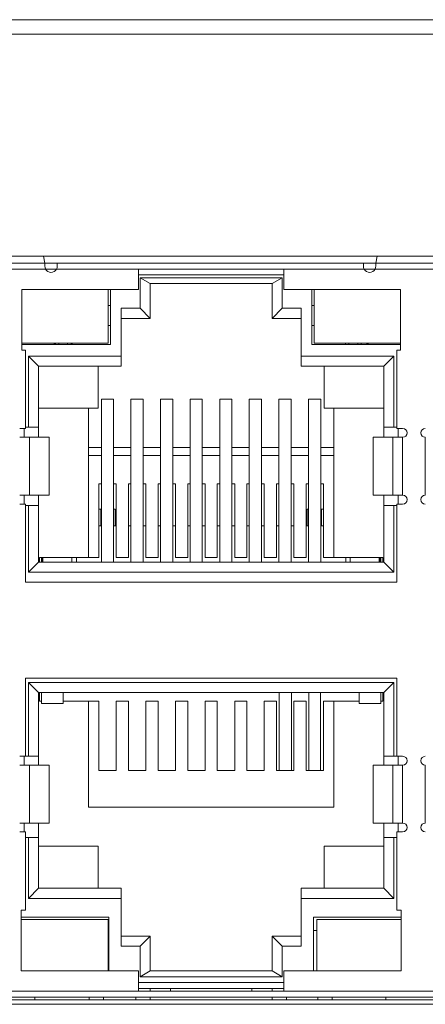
# Model space of a CAD drawing. Extents: x 1967 to 2561, y -57 to 363.
# Tile 7 of 22: x 2211 to 2225, y 90 to 124. Entities that reach past the tile are written whole.
import ezdxf

# ---------------------------------------------------------------- set-up
doc = ezdxf.new("R2010")
doc.units = 0
doc.header["$LTSCALE"] = 15.367
doc.header["$MEASUREMENT"] = 0
for name, color, linetype, lineweight in [('02___PRT_ALL_AXES', 7, 'CONTINUOUS', 5), ('PANEL-8P_DXF_CONTINUOU2156', 7, 'CONTINUOUS', 5), ('PANEL-8P_DXF_CONTINUOU2157', 7, 'CONTINUOUS', 5)]:
    doc.layers.add(name, color=color, linetype=linetype, lineweight=lineweight)

msp = doc.modelspace()

# ---------------------------------------------------------------- linework, layer by layer
at = {"layer": '02___PRT_ALL_AXES', "color": 7, "linetype": 'Continuous'}
msp.add_line((2292.225, 123.332), (2177.625, 123.332), dxfattribs=at)
at = {"layer": 'PANEL-8P_DXF_CONTINUOU2156', "color": 7, "linetype": 'Continuous'}
msp.add_line((2175.925, 123.832), (2293.925, 123.832), dxfattribs=at)
at = {"layer": 'PANEL-8P_DXF_CONTINUOU2157', "color": 7, "linetype": 'Continuous'}
for p, q in [((2282.825, 115.682), (2195.145, 115.682)), ((2209.685, 115.432), (2212.285, 115.432)), ((2212.285, 115.432), (2212.232, 115.682)), ((2212.282, 115.338), (2212.285, 115.432)), ((2223.685, 115.432), (2212.285, 115.432)), ((2212.71, 115.432), (2212.71, 115.332)), ((2223.26, 115.332), (2223.26, 115.432)), ((2223.739, 115.682), (2223.685, 115.432)), ((2223.685, 115.432), (2223.688, 115.338)), ((2223.685, 115.432), (2226.285, 115.432)), ((2209.663, 115.232), (2212.307, 115.232)), ((2212.695, 115.232), (2212.307, 115.232)), ((2212.685, 115.232), (2223.285, 115.232)), ((2215.515, 114.532), (2215.515, 115.232)), ((2220.515, 115.232), (2220.515, 114.532)), ((2223.663, 115.232), (2223.276, 115.232)), ((2223.663, 115.232), (2226.307, 115.232)), ((2215.515, 115.032), (2220.515, 115.032)), ((2215.915, 114.732), (2215.565, 114.932)), ((2215.565, 114.932), (2215.565, 113.882)), ((2220.465, 114.932), (2215.565, 114.932)), ((2220.115, 114.732), (2220.465, 114.932)), ((2220.465, 113.882), (2220.465, 114.932)), ((2211.485, 114.532), (2211.485, 112.432)), ((2215.515, 114.532), (2211.485, 114.532)), ((2214.465, 112.682), (2214.465, 114.532)), ((2214.54, 112.632), (2214.54, 114.532)), ((2215.915, 114.732), (2215.915, 113.532)), ((2220.115, 114.732), (2215.915, 114.732)), ((2220.115, 113.532), (2220.115, 114.732)), ((2224.545, 114.532), (2220.515, 114.532)), ((2221.49, 114.532), (2221.49, 112.632)), ((2221.565, 114.532), (2221.565, 112.682)), ((2224.545, 112.432), (2224.545, 114.532)), ((2214.465, 113.982), (2214.535, 113.982)), ((2214.915, 111.882), (2214.915, 113.882)), ((2215.565, 113.882), (2214.915, 113.882)), ((2215.565, 113.882), (2215.915, 113.532)), ((2220.115, 113.532), (2220.465, 113.882)), ((2221.115, 113.882), (2220.465, 113.882)), ((2221.115, 111.882), (2221.115, 113.882)), ((2221.495, 113.982), (2221.565, 113.982)), ((2215.915, 113.532), (2214.915, 113.532)), ((2221.115, 113.532), (2220.115, 113.532)), ((2214.535, 113.282), (2214.465, 113.282)), ((2221.565, 113.282), (2221.495, 113.282)), ((2211.485, 112.682), (2214.465, 112.682)), ((2211.485, 112.632), (2214.54, 112.632)), ((2211.485, 112.432), (2211.615, 112.432)), ((2211.615, 112.432), (2211.615, 109.732)), ((2212.595, 112.682), (2212.645, 112.632)), ((2212.645, 112.632), (2212.645, 112.682)), ((2212.765, 112.632), (2212.765, 112.682)), ((2213.065, 112.682), (2213.065, 112.632)), ((2213.185, 112.682), (2213.185, 112.632)), ((2213.235, 112.682), (2213.185, 112.632)), ((2221.49, 112.632), (2224.545, 112.632)), ((2221.565, 112.682), (2224.545, 112.682)), ((2222.645, 112.632), (2222.645, 112.682)), ((2222.765, 112.632), (2222.765, 112.682)), ((2223.065, 112.682), (2223.065, 112.632)), ((2223.185, 112.682), (2223.185, 112.632)), ((2223.385, 112.682), (2223.385, 112.632)), ((2223.435, 112.682), (2223.385, 112.632)), ((2224.415, 112.432), (2224.415, 109.732)), ((2224.545, 112.432), (2224.415, 112.432)), ((2212.065, 111.882), (2211.715, 112.232)), ((2211.715, 112.232), (2211.715, 109.782)), ((2214.915, 112.232), (2211.715, 112.232)), ((2224.315, 112.232), (2221.115, 112.232)), ((2223.965, 111.882), (2224.315, 112.232)), ((2224.315, 109.782), (2224.315, 112.232)), ((2212.065, 109.432), (2212.065, 111.882)), ((2214.915, 111.882), (2212.065, 111.882)), ((2214.115, 111.882), (2214.115, 110.432)), ((2223.965, 111.882), (2221.115, 111.882)), ((2221.915, 111.882), (2221.915, 110.432)), ((2223.965, 111.882), (2223.965, 109.432)), ((2214.23, 110.744), (2214.23, 105.132)), ((2214.65, 110.744), (2214.23, 110.744)), ((2214.65, 105.132), (2214.65, 110.744)), ((2215.25, 110.744), (2215.25, 105.132)), ((2215.67, 110.744), (2215.25, 110.744)), ((2215.67, 105.132), (2215.67, 110.744)), ((2216.27, 110.744), (2216.27, 105.132)), ((2216.69, 110.744), (2216.27, 110.744)), ((2216.69, 105.132), (2216.69, 110.744)), ((2217.29, 110.744), (2217.29, 105.132)), ((2217.71, 110.744), (2217.29, 110.744)), ((2217.71, 105.132), (2217.71, 110.744)), ((2218.31, 110.744), (2218.31, 105.132)), ((2218.73, 110.744), (2218.31, 110.744)), ((2218.73, 105.132), (2218.73, 110.744)), ((2219.33, 110.744), (2219.33, 105.132)), ((2219.75, 110.744), (2219.33, 110.744)), ((2219.75, 105.132), (2219.75, 110.744)), ((2220.35, 110.744), (2220.35, 105.132)), ((2220.77, 110.744), (2220.35, 110.744)), ((2220.77, 105.132), (2220.77, 110.744)), ((2221.37, 110.744), (2221.37, 105.132)), ((2221.79, 110.744), (2221.37, 110.744)), ((2221.79, 105.132), (2221.79, 110.744)), ((2212.065, 110.432), (2214.115, 110.432)), ((2213.785, 110.432), (2213.785, 105.282)), ((2221.915, 110.432), (2223.965, 110.432)), ((2222.245, 105.282), (2222.245, 110.432)), ((2211.615, 109.732), (2211.415, 109.732)), ((2211.565, 109.732), (2211.565, 109.432)), ((2212.065, 109.782), (2211.615, 109.782)), ((2224.415, 109.782), (2223.965, 109.782)), ((2224.415, 109.732), (2224.615, 109.732)), ((2224.465, 109.432), (2224.465, 109.732)), ((2212.435, 109.432), (2211.415, 109.432)), ((2211.757, 107.432), (2211.757, 109.432)), ((2212.427, 109.432), (2212.427, 107.432)), ((2212.435, 107.432), (2212.435, 109.432)), ((2223.595, 109.432), (2223.595, 107.432)), ((2224.615, 109.432), (2223.595, 109.432)), ((2223.604, 107.432), (2223.604, 109.432)), ((2224.274, 109.432), (2224.274, 107.432)), ((2224.615, 107.432), (2224.615, 109.432)), ((2225.395, 109.432), (2225.395, 107.432)), ((2214.23, 109.082), (2213.785, 109.082)), ((2215.25, 109.082), (2214.65, 109.082)), ((2216.27, 109.082), (2215.67, 109.082)), ((2217.29, 109.082), (2216.69, 109.082)), ((2218.31, 109.082), (2217.71, 109.082)), ((2219.33, 109.082), (2218.73, 109.082)), ((2220.35, 109.082), (2219.75, 109.082)), ((2221.37, 109.082), (2220.77, 109.082)), ((2222.245, 109.082), (2221.79, 109.082)), ((2214.23, 108.803), (2213.785, 108.803)), ((2215.25, 108.803), (2214.65, 108.803)), ((2216.27, 108.803), (2215.67, 108.803)), ((2217.29, 108.803), (2216.69, 108.803)), ((2218.31, 108.803), (2217.71, 108.803)), ((2219.33, 108.803), (2218.73, 108.803)), ((2220.35, 108.803), (2219.75, 108.803)), ((2221.37, 108.803), (2220.77, 108.803)), ((2222.245, 108.803), (2221.79, 108.803)), ((2214.145, 107.825), (2214.23, 107.825)), ((2214.145, 107.825), (2214.145, 105.282)), ((2214.65, 107.825), (2214.745, 107.825)), ((2214.745, 105.282), (2214.745, 107.825)), ((2215.165, 107.825), (2215.25, 107.825)), ((2215.165, 107.825), (2215.165, 105.282)), ((2215.67, 107.825), (2215.765, 107.825)), ((2215.765, 105.282), (2215.765, 107.825)), ((2216.185, 107.825), (2216.27, 107.825)), ((2216.185, 107.825), (2216.185, 105.282)), ((2216.69, 107.825), (2216.785, 107.825)), ((2216.785, 105.282), (2216.785, 107.825)), ((2217.205, 107.825), (2217.205, 105.282)), ((2217.205, 107.825), (2217.29, 107.825)), ((2217.71, 107.825), (2217.805, 107.825)), ((2217.805, 105.282), (2217.805, 107.825)), ((2218.225, 107.825), (2218.225, 105.282)), ((2218.225, 107.825), (2218.31, 107.825)), ((2218.73, 107.825), (2218.825, 107.825)), ((2218.825, 105.282), (2218.825, 107.825)), ((2219.245, 107.825), (2219.245, 105.282)), ((2219.245, 107.825), (2219.33, 107.825)), ((2219.75, 107.825), (2219.845, 107.825)), ((2219.845, 105.282), (2219.845, 107.825)), ((2220.265, 107.825), (2220.265, 105.282)), ((2220.265, 107.825), (2220.35, 107.825)), ((2220.77, 107.825), (2220.865, 107.825)), ((2220.865, 105.282), (2220.865, 107.825)), ((2221.285, 107.825), (2221.285, 105.282)), ((2221.37, 107.825), (2221.285, 107.825)), ((2221.885, 107.825), (2221.79, 107.825)), ((2221.885, 105.282), (2221.885, 107.825)), ((2211.415, 107.432), (2212.435, 107.432)), ((2211.565, 107.432), (2211.565, 107.132)), ((2212.065, 105.132), (2212.065, 107.432)), ((2223.595, 107.432), (2224.615, 107.432)), ((2223.965, 107.432), (2223.965, 105.132)), ((2224.465, 107.132), (2224.465, 107.432)), ((2211.415, 107.132), (2211.615, 107.132)), ((2211.615, 107.132), (2211.615, 104.432)), ((2212.065, 107.082), (2211.615, 107.082)), ((2211.715, 107.082), (2211.715, 104.782)), ((2214.145, 106.952), (2214.21, 106.952)), ((2214.21, 106.952), (2214.21, 106.382)), ((2214.65, 106.952), (2214.71, 106.952)), ((2214.71, 106.952), (2214.71, 106.382)), ((2221.32, 106.952), (2221.32, 106.382)), ((2221.37, 106.952), (2221.32, 106.952)), ((2221.82, 106.382), (2221.82, 106.952)), ((2221.82, 106.952), (2221.885, 106.952)), ((2224.415, 107.082), (2223.965, 107.082)), ((2224.315, 104.782), (2224.315, 107.082)), ((2224.415, 107.132), (2224.415, 104.432)), ((2224.615, 107.132), (2224.415, 107.132)), ((2214.23, 106.382), (2214.145, 106.382)), ((2214.745, 106.382), (2214.65, 106.382)), ((2215.25, 106.382), (2215.165, 106.382)), ((2215.765, 106.382), (2215.67, 106.382)), ((2216.27, 106.382), (2216.185, 106.382)), ((2216.785, 106.382), (2216.69, 106.382)), ((2217.29, 106.382), (2217.205, 106.382)), ((2217.805, 106.382), (2217.71, 106.382)), ((2218.31, 106.382), (2218.225, 106.382)), ((2218.825, 106.382), (2218.73, 106.382)), ((2219.33, 106.382), (2219.245, 106.382)), ((2219.845, 106.382), (2219.75, 106.382)), ((2220.35, 106.382), (2220.265, 106.382)), ((2220.865, 106.382), (2220.77, 106.382)), ((2221.37, 106.382), (2221.285, 106.382)), ((2221.885, 106.382), (2221.79, 106.382)), ((2212.095, 105.282), (2214.145, 105.282)), ((2212.095, 105.132), (2212.095, 105.282)), ((2212.17, 105.132), (2212.17, 105.282)), ((2212.195, 105.132), (2212.195, 105.282)), ((2212.21, 105.282), (2212.21, 105.132)), ((2213.21, 105.132), (2213.21, 105.282)), ((2213.375, 105.132), (2213.375, 105.282)), ((2214.745, 105.282), (2215.165, 105.282)), ((2215.765, 105.282), (2216.185, 105.282)), ((2216.785, 105.282), (2217.205, 105.282)), ((2217.805, 105.282), (2218.225, 105.282)), ((2218.825, 105.282), (2219.245, 105.282)), ((2219.845, 105.282), (2220.265, 105.282)), ((2220.865, 105.282), (2221.285, 105.282)), ((2221.885, 105.282), (2223.935, 105.282)), ((2222.655, 105.282), (2222.655, 105.132)), ((2222.81, 105.282), (2222.81, 105.132)), ((2223.81, 105.132), (2223.81, 105.282)), ((2223.835, 105.132), (2223.835, 105.282)), ((2223.86, 105.132), (2223.86, 105.282)), ((2223.935, 105.282), (2223.935, 105.132)), ((2212.065, 105.132), (2211.715, 104.782)), ((2212.065, 105.175), (2212.095, 105.175)), ((2212.065, 105.132), (2223.965, 105.132)), ((2223.935, 105.175), (2223.965, 105.175)), ((2223.965, 105.132), (2224.315, 104.782)), ((2211.715, 104.782), (2224.315, 104.782)), ((2224.415, 104.432), (2211.615, 104.432)), ((2211.615, 101.132), (2224.415, 101.132)), ((2211.615, 101.132), (2211.615, 98.432)), ((2212.065, 100.632), (2211.715, 100.982)), ((2224.315, 100.982), (2211.715, 100.982)), ((2211.715, 100.982), (2211.715, 98.432)), ((2224.315, 100.982), (2223.965, 100.632)), ((2224.315, 98.432), (2224.315, 100.982)), ((2224.415, 101.132), (2224.415, 98.432)), ((2223.965, 100.632), (2212.065, 100.632)), ((2212.065, 100.632), (2212.065, 98.132)), ((2212.095, 100.332), (2212.095, 100.632)), ((2212.165, 100.252), (2212.165, 100.632)), ((2212.915, 100.252), (2212.915, 100.632)), ((2220.36, 100.632), (2220.36, 97.938)), ((2220.78, 97.938), (2220.78, 100.632)), ((2221.381, 100.632), (2221.381, 97.938)), ((2221.779, 97.938), (2221.779, 100.632)), ((2223.115, 100.632), (2223.115, 100.252)), ((2223.865, 100.252), (2223.865, 100.632)), ((2223.935, 100.632), (2223.935, 100.332)), ((2223.965, 98.132), (2223.965, 100.632)), ((2212.165, 100.332), (2212.095, 100.332)), ((2212.915, 100.252), (2212.165, 100.252)), ((2214.145, 100.332), (2212.915, 100.332)), ((2213.785, 100.332), (2213.785, 96.682)), ((2214.145, 100.332), (2214.145, 97.938)), ((2215.165, 100.332), (2214.745, 100.332)), ((2214.745, 97.938), (2214.745, 100.332)), ((2215.165, 100.332), (2215.165, 97.938)), ((2216.185, 100.332), (2215.765, 100.332)), ((2215.765, 97.938), (2215.765, 100.332)), ((2216.185, 100.332), (2216.185, 97.938)), ((2217.205, 100.332), (2216.785, 100.332)), ((2216.785, 97.938), (2216.785, 100.332)), ((2217.205, 100.332), (2217.205, 97.938)), ((2218.225, 100.332), (2217.805, 100.332)), ((2217.805, 97.938), (2217.805, 100.332)), ((2218.225, 100.332), (2218.225, 97.938)), ((2219.245, 100.332), (2218.825, 100.332)), ((2218.825, 97.938), (2218.825, 100.332)), ((2219.245, 100.332), (2219.245, 97.938)), ((2220.265, 100.332), (2219.845, 100.332)), ((2219.845, 97.938), (2219.845, 100.332)), ((2220.265, 100.332), (2220.265, 97.938)), ((2221.285, 100.332), (2220.865, 100.332)), ((2220.865, 97.938), (2220.865, 100.332)), ((2221.285, 100.332), (2221.285, 97.938)), ((2223.115, 100.332), (2221.885, 100.332)), ((2221.885, 97.938), (2221.885, 100.332)), ((2222.245, 96.682), (2222.245, 100.332)), ((2223.115, 100.252), (2223.865, 100.252)), ((2223.935, 100.332), (2223.865, 100.332)), ((2211.615, 98.432), (2211.415, 98.432)), ((2212.435, 98.132), (2211.415, 98.132)), ((2211.565, 98.432), (2211.565, 98.132)), ((2212.065, 98.432), (2211.615, 98.432)), ((2211.757, 96.132), (2211.757, 98.132)), ((2212.427, 98.132), (2212.427, 96.132)), ((2212.435, 98.132), (2212.435, 96.132)), ((2223.595, 98.132), (2223.595, 96.132)), ((2224.615, 98.132), (2223.595, 98.132)), ((2223.604, 96.132), (2223.604, 98.132)), ((2224.415, 98.432), (2223.965, 98.432)), ((2224.274, 98.132), (2224.274, 96.132)), ((2224.415, 98.432), (2224.615, 98.432)), ((2224.465, 98.132), (2224.465, 98.432)), ((2224.615, 96.132), (2224.615, 98.132)), ((2225.395, 98.132), (2225.395, 96.132)), ((2214.745, 97.938), (2214.145, 97.938)), ((2215.765, 97.938), (2215.165, 97.938)), ((2216.785, 97.938), (2216.185, 97.938)), ((2217.805, 97.938), (2217.205, 97.938)), ((2218.825, 97.938), (2218.225, 97.938)), ((2219.845, 97.938), (2219.245, 97.938)), ((2220.865, 97.938), (2220.265, 97.938)), ((2221.885, 97.938), (2221.285, 97.938)), ((2213.785, 96.682), (2222.245, 96.682)), ((2211.415, 96.132), (2212.435, 96.132)), ((2211.565, 96.132), (2211.565, 95.832)), ((2212.065, 96.132), (2212.065, 93.882)), ((2223.595, 96.132), (2224.615, 96.132)), ((2223.965, 93.882), (2223.965, 96.132)), ((2224.465, 95.832), (2224.465, 96.132)), ((2211.415, 95.832), (2211.615, 95.832)), ((2211.615, 95.832), (2211.615, 93.132)), ((2224.615, 95.832), (2224.415, 95.832)), ((2224.415, 95.832), (2224.415, 93.132)), ((2212.065, 95.632), (2211.615, 95.632)), ((2211.715, 95.632), (2211.715, 93.532)), ((2224.415, 95.632), (2223.965, 95.632)), ((2224.315, 93.532), (2224.315, 95.632)), ((2212.065, 95.332), (2214.115, 95.332)), ((2214.115, 95.332), (2214.115, 93.882)), ((2221.915, 95.332), (2223.965, 95.332)), ((2221.915, 93.882), (2221.915, 95.332)), ((2211.715, 93.532), (2212.065, 93.882)), ((2212.065, 93.882), (2214.915, 93.882)), ((2214.915, 93.882), (2214.915, 91.882)), ((2221.115, 93.882), (2223.965, 93.882)), ((2221.115, 91.882), (2221.115, 93.882)), ((2224.315, 93.532), (2223.965, 93.882)), ((2211.715, 93.532), (2214.915, 93.532)), ((2221.115, 93.532), (2224.315, 93.532)), ((2211.615, 93.132), (2211.465, 93.132)), ((2211.465, 93.132), (2211.465, 91.032)), ((2224.415, 93.132), (2224.565, 93.132)), ((2224.565, 91.032), (2224.565, 93.132)), ((2214.49, 92.882), (2211.465, 92.882)), ((2211.465, 92.807), (2214.46, 92.807)), ((2214.46, 91.032), (2214.46, 92.807)), ((2214.49, 92.882), (2214.49, 91.032)), ((2224.565, 92.882), (2221.54, 92.882)), ((2221.54, 91.032), (2221.54, 92.882)), ((2221.66, 92.807), (2224.565, 92.807)), ((2221.66, 92.807), (2221.66, 91.032)), ((2214.46, 92.432), (2214.49, 92.432)), ((2221.54, 92.432), (2221.66, 92.432)), ((2214.915, 92.232), (2215.915, 92.232)), ((2215.915, 92.232), (2215.565, 91.882)), ((2215.915, 91.032), (2215.915, 92.232)), ((2220.465, 91.882), (2220.115, 92.232)), ((2221.115, 92.232), (2220.115, 92.232)), ((2220.115, 92.232), (2220.115, 91.032)), ((2214.915, 91.882), (2215.565, 91.882)), ((2215.565, 91.882), (2215.565, 90.832)), ((2220.465, 91.882), (2221.115, 91.882)), ((2220.465, 90.832), (2220.465, 91.882)), ((2211.465, 91.032), (2215.515, 91.032)), ((2215.515, 90.332), (2215.515, 91.032)), ((2215.565, 90.832), (2215.915, 91.032)), ((2215.915, 91.032), (2220.115, 91.032)), ((2220.115, 91.032), (2220.465, 90.832)), ((2220.515, 91.032), (2224.565, 91.032)), ((2220.515, 91.032), (2220.515, 90.332)), ((2215.565, 90.832), (2220.465, 90.832)), ((2282.575, 90.332), (2195.395, 90.332)), ((2220.515, 90.632), (2215.515, 90.632)), ((2215.515, 90.432), (2220.515, 90.432)), ((2215.915, 90.332), (2215.915, 90.432)), ((2216.615, 90.332), (2216.615, 90.432)), ((2219.415, 90.332), (2219.415, 90.432)), ((2220.115, 90.432), (2220.115, 90.332)), ((2195.145, 90.032), (2282.825, 90.032)), ((2195.845, 90.132), (2282.125, 90.132)), ((2211.935, 90.132), (2211.935, 90.032)), ((2213.805, 90.032), (2213.805, 90.132)), ((2214.305, 90.032), (2214.305, 90.132)), ((2215.415, 90.132), (2215.415, 90.032)), ((2215.915, 90.032), (2215.915, 90.132)), ((2220.115, 90.132), (2220.115, 90.032)), ((2220.615, 90.032), (2220.615, 90.132)), ((2221.69, 90.132), (2221.69, 90.032)), ((2222.19, 90.032), (2222.19, 90.132)), ((2224.035, 90.132), (2224.035, 90.032)), ((2195.145, 89.882), (2282.825, 89.882))]:
    msp.add_line(p, q, dxfattribs=at)
for centre, radius, start, end in [((2212.496, 115.332), 0.214, 178.2078, 360), ((2223.474, 115.332), 0.214, 180, 1.7922), ((2224.615, 109.582), 0.15, 270, 90), ((2225.395, 109.582), 0.15, 90, 270), ((2224.615, 107.282), 0.15, 270, 90), ((2225.395, 107.282), 0.15, 90, 270), ((2224.615, 98.282), 0.15, 270, 90), ((2225.395, 98.282), 0.15, 90, 270), ((2224.615, 95.982), 0.15, 270, 90), ((2225.395, 95.982), 0.15, 90, 270)]:
    msp.add_arc(centre, radius, start, end, dxfattribs=at)

doc.saveas('drawing.dxf')
